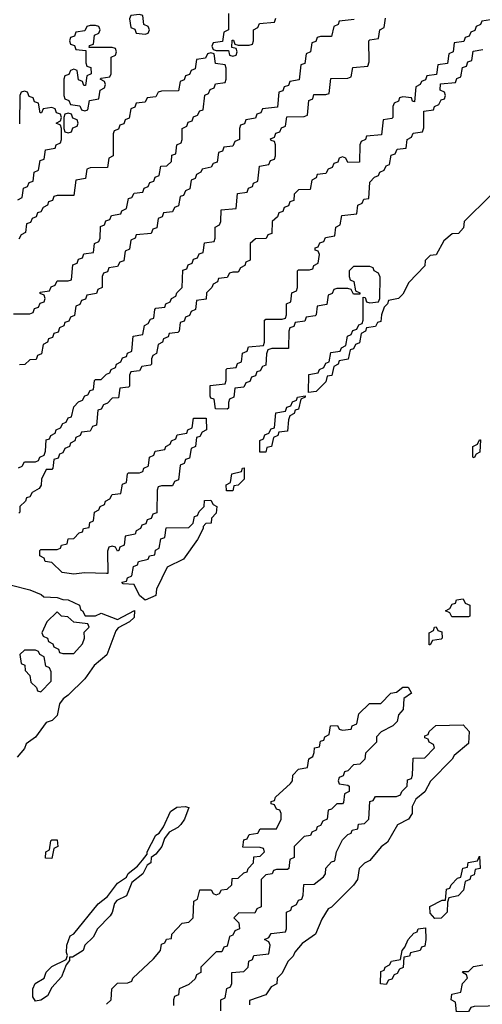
# Model space of a CAD drawing. Header units: inches. Extents: x 2710028 to 2964570, y 496606 to 722708.
# Tile 216 of 228: x 2907913 to 2909600, y 678034 to 681627. Entities that reach past the tile are written whole.
import ezdxf

# ---------------------------------------------------------------- set-up
doc = ezdxf.new("R2010")
doc.units = ezdxf.units.IN
doc.header["$MEASUREMENT"] = 0
doc.layers.add('C9607', color=7, linetype='Continuous')
doc.layers.add('C9608', color=7, linetype='Continuous')

msp = doc.modelspace()

# ---------------------------------------------------------------- linework, layer by layer
at = {"layer": 'C9607', "color": 6}
for points in [[(2907908.4, 679991.6), (2907922, 679998), (2907923, 680000)], [(2908035.3, 680000), (2908034, 679990), (2908030, 679986), (2908010, 679986), (2907992, 679950), (2907991.6, 679928.4), (2907983.6, 679916.4), (2907958, 679902), (2907950, 679886), (2907938, 679882), (2907934, 679870), (2907914, 679850), (2907914, 679830), (2907910, 679826)], [(2908497.8, 680000), (2908492.7, 679947.3), (2908478, 679942), (2908470, 679926), (2908430, 679926), (2908418, 679922), (2908414, 679910), (2908412.7, 679827.3), (2908398, 679822), (2908392.7, 679807.3), (2908378, 679802), (2908372.7, 679787.3), (2908358, 679782), (2908354, 679770), (2908338, 679762), (2908334, 679750), (2908298, 679742), (2908294, 679710), (2908278, 679702), (2908274, 679690), (2908270, 679688), (2908262, 679702), (2908250, 679706), (2908238, 679702), (2908232.7, 679687.3), (2908234, 679606), (2908230, 679606), (2908148.7, 679608.7), (2908110, 679603.7), (2908068, 679610), (2908030, 679646), (2908006, 679650), (2908002, 679662), (2907986, 679670), (2907986, 679690), (2907990, 679694), (2908050, 679694), (2908062, 679698), (2908066, 679710), (2908086, 679714), (2908090, 679732), (2908110, 679734), (2908130, 679754), (2908142, 679758), (2908146, 679770), (2908166, 679774), (2908168.4, 679791.6), (2908182, 679798), (2908186, 679830), (2908202, 679838), (2908206, 679850), (2908222, 679858), (2908226, 679870), (2908242, 679878), (2908250, 679894), (2908282, 679898), (2908288.4, 679931.6), (2908302, 679938), (2908306, 679970), (2908310, 679974), (2908350, 679974), (2908362, 679978), (2908366, 679990), (2908382, 679998), (2908382.2, 680000)], [(2907883.5, 679563.5), (2907950, 679546.8), (2907991.3, 679530), (2908001.4, 679521.4), (2908050, 679519.1), (2908070, 679510.6), (2908090, 679510.4), (2908130.6, 679490), (2908134.4, 679474.4), (2908142, 679470), (2908152, 679452), (2908190, 679451.3), (2908210, 679461), (2908270, 679438), (2908331.6, 679471.6), (2908330, 679446), (2908314, 679430), (2908271.6, 679408.4), (2908263.6, 679396.4), (2908231, 679309), (2908184.7, 679270), (2908150, 679222), (2908090, 679162), (2908070.9, 679149.1), (2908058, 679130), (2908050, 679088), (2908030.9, 679069.1), (2908010, 679062), (2907970.6, 679009.4), (2907936, 678984), (2907930, 678968), (2907903.6, 678936.4)], [(2908230, 678034), (2908246, 678050), (2908249, 678091), (2908270, 678111.3), (2908307.3, 678112.7), (2908322, 678118), (2908326, 678130), (2908400.4, 678199.6), (2908426, 678230), (2908430, 678254), (2908442, 678258), (2908448.4, 678271.6), (2908466, 678274), (2908468, 678290), (2908506, 678330), (2908530, 678334), (2908546, 678350), (2908548, 678410), (2908562, 678418), (2908570, 678452), (2908611.6, 678451.6), (2908618, 678438), (2908630, 678434), (2908642, 678438), (2908648.4, 678451.6), (2908670, 678454), (2908686, 678470), (2908687.3, 678492.7), (2908710, 678494), (2908730, 678514), (2908742, 678518), (2908746, 678530), (2908766, 678550), (2908767.3, 678572.7), (2908790, 678574), (2908806, 678590), (2908802, 678602), (2908790, 678606), (2908727.3, 678607.3), (2908730, 678634), (2908742, 678638), (2908750, 678654), (2908782, 678658), (2908790, 678674), (2908850, 678674), (2908866, 678710), (2908866, 678730), (2908862, 678742), (2908850, 678746), (2908842, 678762), (2908830, 678766), (2908830, 678774), (2908842, 678778), (2908846, 678790), (2908900.4, 678839.6), (2908908, 678850), (2908908.7, 678870), (2908930, 678892), (2908962, 678898), (2908968, 678930), (2908982, 678938), (2908987.3, 678952.7), (2908988, 678970), (2909006, 678974), (2909010, 678994), (2909022, 678998), (2909026, 679010), (2909042, 679018), (2909046, 679050), (2909071.6, 679051.6), (2909078, 679038), (2909090, 679034), (2909122, 679038), (2909126, 679050), (2909142, 679058), (2909150, 679094), (2909188.4, 679131.6), (2909230, 679132), (2909266, 679170), (2909287.3, 679172.7), (2909310, 679191.3), (2909330, 679191.3), (2909342, 679170), (2909314, 679150), (2909312, 679110), (2909294, 679090), (2909290, 679066), (2909274, 679050), (2909231.6, 679028.4), (2909214, 679010), (2909214, 678990), (2909174, 678950), (2909171.6, 678928.4), (2909154, 678910), (2909130, 678908), (2909110, 678886), (2909098, 678882), (2909092.7, 678867.3), (2909078, 678862), (2909074, 678850), (2909078, 678838), (2909110, 678834), (2909114, 678830), (2909114, 678810), (2909098, 678802), (2909094, 678770), (2909090, 678766), (2909070, 678766), (2909050, 678746), (2909038, 678742), (2909034, 678710), (2909018, 678702), (2909010, 678686), (2908998, 678682), (2908994, 678670), (2908978, 678662), (2908974, 678650), (2908950, 678646), (2908914, 678610), (2908914, 678570), (2908898, 678562), (2908894, 678530), (2908890, 678526), (2908850, 678526), (2908838, 678522), (2908834, 678510), (2908810, 678506), (2908794, 678490), (2908794, 678390), (2908778, 678382), (2908770, 678366), (2908712.7, 678367.3), (2908694, 678350), (2908711.6, 678331.6), (2908714, 678310), (2908698, 678302), (2908690, 678286), (2908678, 678282), (2908670, 678246), (2908658, 678242), (2908650, 678226), (2908630, 678226), (2908582, 678178), (2908574, 678170), (2908574, 678150), (2908558, 678142), (2908552.7, 678127.3), (2908530, 678106), (2908494, 678090), (2908491.6, 678068.4), (2908478, 678062), (2908474, 678050), (2908474, 678030)], [(2908646, 678010), (2908646, 678050), (2908662, 678058), (2908668.4, 678091.6), (2908682, 678098), (2908686, 678110), (2908686, 678150), (2908730, 678154), (2908746, 678170), (2908748.4, 678191.6), (2908762, 678198), (2908767.3, 678212.7), (2908822, 678218), (2908826, 678250), (2908822, 678262), (2908806, 678270), (2908822, 678278), (2908830, 678292), (2908882, 678298), (2908886, 678310), (2908886, 678370), (2908902, 678378), (2908906, 678390), (2908922, 678398), (2908930, 678414), (2908942, 678418), (2908947.3, 678432.7), (2908948.7, 678471.3), (2908987.3, 678472.7), (2909020.4, 678499.6), (2909028, 678510), (2909029.1, 678530.9), (2909050, 678554), (2909062, 678558), (2909068, 678590), (2909090, 678634), (2909110, 678654), (2909122, 678658), (2909126, 678670), (2909146, 678674), (2909148.8, 678691.1), (2909170, 678694), (2909186, 678710), (2909190, 678774), (2909202, 678778), (2909210, 678792), (2909287.3, 678792.7), (2909302, 678798), (2909306, 678810), (2909326, 678830), (2909327.3, 678852.7), (2909342, 678858), (2909346, 678870), (2909347.3, 678932.7), (2909390, 678934), (2909426, 678970), (2909422, 678982), (2909406, 678990), (2909402, 679002), (2909390, 679006), (2909390, 679014), (2909402, 679018), (2909406, 679030), (2909430, 679052), (2909530, 679054), (2909552, 679030), (2909550, 678986), (2909498, 678942), (2909490, 678928), (2909411.6, 678848.4), (2909390.7, 678809.3), (2909358, 678782), (2909344.7, 678755.3), (2909344.7, 678730), (2909331.3, 678710), (2909291.3, 678688.7), (2909254.4, 678625.6), (2909230.9, 678609.1), (2909190, 678559), (2909170, 678548.7), (2909151.3, 678530), (2909144.7, 678490), (2909130.8, 678469.2), (2909050, 678388.7), (2909038, 678382), (2909015.3, 678344.7), (2908992, 678290), (2908943.5, 678256.5), (2908916, 678224), (2908910.6, 678209.4), (2908891.3, 678190), (2908870, 678148), (2908852, 678130), (2908850.8, 678109.2), (2908830, 678098), (2908810, 678068.7), (2908751.6, 678048.4), (2908751.6, 678031.6)], [(2909672, 678028), (2909570, 678026), (2909558, 678022), (2909550, 678008), (2909506, 678006), (2909502, 678042), (2909486, 678050), (2909488.8, 678071.1), (2909522, 678078), (2909528, 678110), (2909546, 678130), (2909542, 678142), (2909528, 678150), (2909530, 678154), (2909550, 678154), (2909568.4, 678171.6), (2909602, 678178)]]:
    msp.add_lwpolyline(points, dxfattribs=at)
for points in [[(2908667.3, 679907.3), (2908666, 679930), (2908682, 679938), (2908686, 679970), (2908722, 679978), (2908726, 679990), (2908731.6, 679991.6), (2908731.3, 679950), (2908710, 679928), (2908694, 679926), (2908690, 679908)], [(2908370, 679508.7), (2908350, 679526), (2908330, 679566), (2908290, 679568), (2908286, 679574), (2908302, 679578), (2908306, 679590), (2908322, 679598), (2908328.4, 679631.6), (2908342, 679638), (2908346, 679650), (2908382, 679658), (2908386, 679670), (2908406, 679674), (2908408.4, 679691.6), (2908422, 679698), (2908427.3, 679732.7), (2908442, 679738), (2908447.3, 679772.7), (2908530, 679774), (2908546, 679790), (2908550, 679814), (2908562, 679818), (2908567.3, 679832.7), (2908586, 679850), (2908587.3, 679872.7), (2908610, 679874), (2908618, 679858), (2908632, 679850), (2908630, 679826), (2908612, 679808), (2908611.3, 679790), (2908592, 679788), (2908582, 679778), (2908582, 679770), (2908562, 679730), (2908510, 679658), (2908451.3, 679628.7), (2908411.3, 679548.7), (2908410, 679526)], [(2909550, 679448), (2909488.4, 679448.4), (2909482, 679462), (2909466, 679470), (2909482, 679478), (2909490, 679494), (2909502, 679498), (2909506, 679510), (2909530, 679514), (2909538, 679498), (2909554, 679490), (2909554, 679450)], [(2908050, 679466), (2908012, 679430), (2907994, 679390), (2907998, 679378), (2908014, 679370), (2908018, 679358), (2908034, 679350), (2908038, 679338), (2908054, 679330), (2908058, 679318), (2908070, 679314), (2908110, 679314), (2908142, 679350), (2908148.7, 679370), (2908148, 679392), (2908166, 679410), (2908162, 679422), (2908110, 679428), (2908088, 679448), (2908066, 679450)], [(2909406, 679346), (2909406, 679390), (2909422, 679398), (2909426, 679410), (2909431.6, 679411.6), (2909438, 679398), (2909452.7, 679392.7), (2909454, 679370), (2909450, 679366), (2909418, 679362), (2909410, 679346)], [(2907970, 679326), (2907930, 679326), (2907914, 679310), (2907918, 679278), (2907931.6, 679271.6), (2907932.7, 679252.7), (2907950, 679234), (2907954, 679210), (2907974, 679190), (2907978, 679178), (2907990, 679174), (2908027.3, 679212.7), (2908027.3, 679247.3), (2908022, 679262), (2908008.4, 679268.4), (2908002, 679302), (2907986, 679310), (2907982, 679322)], [(2907970, 678046), (2907961.2, 678061.2), (2907961.2, 678090), (2907969, 678110), (2908002, 678130), (2908009.1, 678150.9), (2908030, 678172), (2908082, 678198), (2908087.3, 678212.7), (2908083.1, 678223.1), (2908085.2, 678250), (2908096.5, 678283.5), (2908110, 678291.3), (2908198.9, 678401.1), (2908232.7, 678427.3), (2908270, 678476), (2908302, 678498), (2908309, 678511), (2908342, 678538), (2908360.4, 678559.6), (2908378, 678582), (2908378, 678590), (2908409.1, 678650.9), (2908422, 678658), (2908438, 678682), (2908462.7, 678737.3), (2908486, 678754), (2908516, 678756), (2908530, 678752), (2908514, 678710), (2908500.7, 678690), (2908490, 678679.3), (2908458, 678662), (2908441, 678639), (2908431, 678610), (2908410, 678582), (2908392, 678570), (2908391, 678550), (2908378, 678542), (2908362, 678510), (2908322, 678478), (2908302.8, 678430), (2908267.7, 678412.3), (2908258.5, 678401.5), (2908250.4, 678369.6), (2908242.8, 678357.2), (2908197.3, 678310), (2908180.7, 678279.3), (2908150.8, 678250), (2908144.7, 678230), (2908106, 678206), (2908094, 678206), (2908094, 678194), (2908082, 678178), (2908065.4, 678134.6), (2908030, 678095.3), (2908014.9, 678065.1), (2907990, 678048.7)], [(2908030, 678566), (2908007.3, 678567.3), (2908008, 678590), (2908022, 678598), (2908026, 678630), (2908030, 678634), (2908050, 678634), (2908052, 678610), (2908038, 678602)], [(2909427.3, 678347.3), (2909410, 678366), (2909408.7, 678391.3), (2909454, 678414), (2909466, 678414), (2909470, 678454), (2909482, 678458), (2909486, 678470), (2909510, 678494), (2909522, 678498), (2909528.7, 678531.3), (2909546, 678534), (2909549, 678551), (2909582, 678558), (2909590, 678574), (2909592, 678530), (2909574, 678526), (2909570, 678506), (2909558, 678502), (2909554, 678490), (2909538, 678482), (2909532, 678450), (2909512, 678430), (2909478, 678422), (2909472.7, 678407.3), (2909472, 678370), (2909450, 678348)], [(2909250, 678106), (2909228.4, 678108.4), (2909230, 678154), (2909242, 678158), (2909246, 678170), (2909262, 678178), (2909268.4, 678191.6), (2909302, 678198), (2909308, 678230), (2909318, 678242), (2909329.1, 678270.9), (2909350, 678294), (2909362, 678298), (2909366, 678310), (2909392.7, 678312.7), (2909394, 678270), (2909390, 678246), (2909378, 678242), (2909374, 678230), (2909338, 678222), (2909334, 678210), (2909314, 678206), (2909311.6, 678168.4), (2909298, 678162), (2909290, 678146), (2909278, 678142), (2909270, 678126), (2909258, 678122)]]:
    msp.add_lwpolyline(points, close=True, dxfattribs=at)
at = {"layer": 'C9608', "color": 6}
for points in [[(2907923, 680000), (2907930, 680014), (2907970, 680014), (2907982, 680018), (2907986, 680030), (2908002, 680038), (2908007.3, 680052.7), (2908010, 680094), (2908022, 680098), (2908026, 680110), (2908042, 680118), (2908046, 680130), (2908062, 680138), (2908070, 680154), (2908082, 680158), (2908090, 680174), (2908102, 680178), (2908110, 680214), (2908127.3, 680232.7), (2908142, 680238), (2908150, 680254), (2908162, 680258), (2908170, 680274), (2908182, 680278), (2908186, 680310), (2908190, 680314), (2908210, 680314), (2908230, 680334), (2908242, 680338), (2908246, 680350), (2908262, 680358), (2908266, 680370), (2908282, 680378), (2908287.3, 680392.7), (2908302, 680398), (2908306, 680410), (2908322, 680418), (2908327.3, 680472.7), (2908362, 680478), (2908368.4, 680511.6), (2908382, 680518), (2908390, 680534), (2908402, 680538), (2908406, 680570), (2908410, 680574), (2908442, 680578), (2908446, 680590), (2908462, 680598), (2908466, 680610), (2908482, 680618), (2908486, 680630), (2908506, 680650), (2908507.3, 680712.7), (2908522, 680718), (2908527.3, 680732.7), (2908542, 680738), (2908547.3, 680752.7), (2908562, 680758), (2908567.3, 680772.7), (2908582, 680778), (2908587.3, 680812.7), (2908622, 680818), (2908626, 680830), (2908626, 680870), (2908642, 680878), (2908646, 680890), (2908647.3, 680932.7), (2908702, 680938), (2908707.3, 680992.7), (2908742, 680998), (2908747.3, 681012.7), (2908762, 681018), (2908766, 681030), (2908782, 681038), (2908787.3, 681092.7), (2908822, 681098), (2908827.3, 681112.7), (2908842, 681118), (2908846, 681130), (2908846, 681170), (2908842, 681182), (2908830, 681186), (2908828, 681192), (2908842, 681198), (2908847.3, 681212.7), (2908862, 681218), (2908867.3, 681232.7), (2908882, 681238), (2908887.3, 681272.7), (2908950, 681274), (2908962, 681278), (2908967.3, 681332.7), (2908982, 681338), (2908986, 681354), (2909030, 681354), (2909042, 681358), (2909047.3, 681412.7), (2909110, 681414), (2909122, 681418), (2909127.3, 681452.7), (2909182, 681458), (2909187.3, 681472.7), (2909186, 681550), (2909190, 681554), (2909222, 681558), (2909226, 681590), (2909242, 681598), (2909247.3, 681632.7)], [(2908674, 681650), (2908674, 681590), (2908658, 681582), (2908652.7, 681547.3), (2908618, 681542), (2908614, 681530), (2908618, 681518), (2908630, 681514), (2908674, 681514), (2908678, 681498), (2908690, 681494), (2908702, 681498), (2908706, 681510), (2908702, 681522), (2908686, 681526), (2908687.3, 681552.7), (2908692.7, 681552.7), (2908698, 681538), (2908710, 681534), (2908750, 681534), (2908762, 681538), (2908766, 681550), (2908766, 681590), (2908782, 681598), (2908787.3, 681612.7), (2908842, 681618), (2908847.3, 681632.7)], [(2909132.7, 681627.3), (2909078, 681622), (2909074, 681610), (2909058, 681602), (2909050, 681566), (2909010, 681566), (2908998, 681562), (2908992.7, 681547.3), (2908978, 681542), (2908974, 681510), (2908958, 681502), (2908952.7, 681467.3), (2908938, 681462), (2908932.7, 681407.3), (2908898, 681402), (2908892.7, 681387.3), (2908878, 681382), (2908872.7, 681367.3), (2908858, 681362), (2908852.7, 681307.3), (2908798, 681302), (2908792.7, 681287.3), (2908778, 681282), (2908772.7, 681267.3), (2908738, 681262), (2908732.7, 681247.3), (2908718, 681242), (2908714, 681230), (2908714, 681190), (2908698, 681182), (2908690, 681166), (2908658, 681162), (2908652.7, 681147.3), (2908638, 681142), (2908632.7, 681107.3), (2908618, 681102), (2908611.6, 681088.4), (2908578, 681082), (2908574, 681070), (2908558, 681062), (2908552.7, 681047.3), (2908538, 681042), (2908534, 681010), (2908518, 681002), (2908510, 680986), (2908498, 680982), (2908492.7, 680947.3), (2908478, 680942), (2908470, 680926), (2908438, 680922), (2908432.7, 680907.3), (2908418, 680902), (2908412.7, 680867.3), (2908398, 680862), (2908392.7, 680847.3), (2908338, 680842), (2908334, 680830), (2908318, 680822), (2908314, 680790), (2908298, 680782), (2908292.7, 680747.3), (2908278, 680742), (2908270, 680726), (2908238, 680722), (2908232.7, 680707.3), (2908218, 680702), (2908214, 680690), (2908214, 680650), (2908198, 680642), (2908192.7, 680627.3), (2908158, 680622), (2908152.7, 680607.3), (2908138, 680602), (2908132.7, 680587.3), (2908118, 680582), (2908112.7, 680547.3), (2908098, 680542), (2908092.7, 680527.3), (2908078, 680522), (2908074, 680510), (2908058, 680502), (2908052.7, 680487.3), (2908038, 680482), (2908032.7, 680467.3), (2908018, 680462), (2908014, 680450), (2907998, 680442), (2907992.7, 680407.3), (2907978, 680402), (2907972.7, 680387.3), (2907950, 680386), (2907931.6, 680368.4), (2907912.7, 680367.3)], [(2909630, 681626), (2909598, 681622), (2909594, 681610), (2909578, 681602), (2909572.7, 681587.3), (2909558, 681582), (2909552.7, 681567.3), (2909538, 681562), (2909532.7, 681547.3), (2909498, 681542), (2909494, 681510), (2909478, 681502), (2909472.7, 681467.3), (2909438, 681462), (2909432.7, 681427.3), (2909398, 681422), (2909392.7, 681407.3), (2909378, 681402), (2909374, 681390), (2909358, 681382), (2909352.7, 681327.3), (2909346, 681330), (2909342, 681342), (2909310, 681346), (2909298, 681342), (2909294, 681330), (2909278, 681322), (2909274, 681310), (2909274, 681270), (2909270, 681266), (2909238, 681262), (2909232.7, 681207.3), (2909178, 681202), (2909174, 681190), (2909158, 681182), (2909154, 681170), (2909152.7, 681107.3), (2909110, 681106), (2909102, 681122), (2909090, 681126), (2909078, 681122), (2909072.7, 681107.3), (2909058, 681102), (2909052.7, 681087.3), (2909038, 681082), (2909030, 681066), (2908998, 681062), (2908994, 681050), (2908978, 681042), (2908972.7, 681007.3), (2908930, 681006), (2908914, 680990), (2908912.7, 680967.3), (2908898, 680962), (2908892.7, 680947.3), (2908878, 680942), (2908872.7, 680927.3), (2908858, 680922), (2908852.7, 680907.3), (2908834, 680890), (2908832.7, 680847.3), (2908818, 680842), (2908811.6, 680828.4), (2908772.7, 680827.3), (2908754, 680810), (2908754, 680750), (2908738, 680742), (2908734, 680730), (2908718, 680722), (2908710, 680706), (2908690, 680706), (2908678, 680702), (2908670, 680686), (2908638, 680682), (2908634, 680670), (2908618, 680662), (2908614, 680650), (2908594, 680630), (2908592.7, 680607.3), (2908558, 680602), (2908554, 680570), (2908538, 680562), (2908532.7, 680547.3), (2908518, 680542), (2908512.7, 680527.3), (2908498, 680522), (2908494, 680490), (2908490, 680486), (2908458, 680482), (2908454, 680470), (2908438, 680462), (2908434, 680450), (2908418, 680442), (2908411.6, 680408.4), (2908398, 680402), (2908394, 680390), (2908394, 680370), (2908390, 680366), (2908358, 680362), (2908350, 680346), (2908318, 680342), (2908314, 680330), (2908314, 680290), (2908310, 680286), (2908278, 680282), (2908272.7, 680247.3), (2908250, 680246), (2908232.7, 680227.3), (2908218, 680222), (2908210, 680206), (2908198, 680202), (2908192.7, 680147.3), (2908178, 680142), (2908170, 680126), (2908138, 680122), (2908134, 680110), (2908118, 680102), (2908114, 680090), (2908098, 680082), (2908094, 680070), (2908078, 680062), (2908070, 680046), (2908058, 680042), (2908052.7, 680027.3), (2908038, 680022), (2908035.3, 680000)], [(2907890, 680554), (2907950, 680554), (2907962, 680558), (2907967.3, 680572.7), (2907982, 680578), (2907987.3, 680592.7), (2908002, 680598), (2908006, 680610), (2908002, 680622), (2907987.3, 680627.3), (2907987.3, 680632.7), (2908022, 680638), (2908027.3, 680652.7), (2908042, 680658), (2908050, 680674), (2908090, 680674), (2908102, 680678), (2908107.3, 680732.7), (2908122, 680738), (2908127.3, 680752.7), (2908142, 680758), (2908147.3, 680772.7), (2908182, 680778), (2908186, 680810), (2908202, 680818), (2908206, 680830), (2908207.3, 680872.7), (2908222, 680878), (2908227.3, 680892.7), (2908242, 680898), (2908247.3, 680912.7), (2908282, 680918), (2908286, 680930), (2908302, 680938), (2908310, 680974), (2908322, 680978), (2908330, 680994), (2908362, 680998), (2908367.3, 681012.7), (2908382, 681018), (2908387.3, 681032.7), (2908402, 681038), (2908407.3, 681052.7), (2908422, 681058), (2908427.3, 681092.7), (2908450, 681094), (2908466, 681110), (2908467.3, 681132.7), (2908482, 681138), (2908486, 681170), (2908502, 681178), (2908506, 681190), (2908506, 681230), (2908522, 681238), (2908527.3, 681252.7), (2908542, 681258), (2908547.3, 681272.7), (2908562, 681278), (2908570, 681294), (2908582, 681298), (2908588, 681352), (2908602, 681358), (2908607.3, 681372.7), (2908622, 681378), (2908627.3, 681392.7), (2908662, 681398), (2908666, 681410), (2908666, 681450), (2908662, 681462), (2908627.3, 681467.3), (2908622, 681502), (2908610, 681506), (2908598, 681502), (2908590, 681486), (2908558, 681482), (2908552.7, 681447.3), (2908538, 681442), (2908532.7, 681427.3), (2908518, 681422), (2908512.7, 681407.3), (2908498, 681402), (2908492.7, 681367.3), (2908430, 681366), (2908418, 681362), (2908410, 681346), (2908378, 681342), (2908370, 681326), (2908338, 681322), (2908332.7, 681307.3), (2908318, 681302), (2908312.7, 681267.3), (2908298, 681262), (2908292.7, 681247.3), (2908278, 681242), (2908272.7, 681227.3), (2908258, 681222), (2908254, 681210), (2908254, 681130), (2908238, 681122), (2908232.7, 681087.3), (2908170, 681086), (2908158, 681082), (2908152.7, 681047.3), (2908118, 681042), (2908110, 680986), (2908050, 680986), (2908038, 680982), (2908032.7, 680967.3), (2908018, 680962), (2908014, 680950), (2907998, 680942), (2907990, 680926), (2907978, 680922), (2907972.7, 680907.3), (2907958, 680902), (2907952.7, 680887.3), (2907938, 680882), (2907934, 680850), (2907918, 680842), (2907910, 680826)], [(2909630, 680986), (2909534, 680890), (2909532, 680868), (2909512.7, 680847.3), (2909490, 680846), (2909459.6, 680820.4), (2909431.2, 680768.9), (2909410, 680766), (2909392, 680748), (2909391, 680729), (2909331.6, 680668.4), (2909310, 680626), (2909294, 680610), (2909258, 680602), (2909254, 680590), (2909242, 680578), (2909232, 680550), (2909230, 680526), (2909218, 680522), (2909210, 680508), (2909178, 680502), (2909174, 680490), (2909158, 680482), (2909151.6, 680448.4), (2909138, 680442), (2909130, 680426), (2909118, 680422), (2909111.3, 680388.7), (2909078, 680382), (2909074, 680370), (2909058, 680362), (2909050.9, 680329.1), (2909034, 680326), (2909030, 680306), (2908994, 680270), (2908966, 680266), (2908968, 680332), (2909002, 680338), (2909006, 680350), (2909022, 680358), (2909030, 680374), (2909042, 680378), (2909047.3, 680412.7), (2909082, 680418), (2909086, 680430), (2909102, 680438), (2909108, 680472), (2909122, 680478), (2909127.3, 680492.7), (2909142, 680498), (2909150, 680514), (2909162, 680518), (2909166, 680530), (2909166, 680614), (2909172.7, 680612.7), (2909178, 680598), (2909190, 680594), (2909222, 680598), (2909226, 680610), (2909227.3, 680687.3), (2909222, 680702), (2909206, 680710), (2909202, 680722), (2909190, 680726), (2909130, 680726), (2909114, 680710), (2909114, 680690), (2909118, 680678), (2909131.6, 680671.6), (2909138, 680638), (2909154, 680630), (2909154, 680626), (2909130, 680626), (2909122, 680642), (2909110, 680646), (2909070, 680646), (2909058, 680642), (2909052.7, 680627.3), (2909038, 680622), (2909032.7, 680587.3), (2908998, 680582), (2908994, 680550), (2908990, 680546), (2908958, 680542), (2908952.7, 680527.3), (2908918, 680522), (2908912.7, 680507.3), (2908898, 680502), (2908894, 680490), (2908892.7, 680427.3), (2908832.7, 680427.3), (2908818, 680422), (2908812.7, 680407.3), (2908810, 680366), (2908798, 680362), (2908790, 680346), (2908778, 680342), (2908772.7, 680327.3), (2908758, 680322), (2908752.7, 680307.3), (2908738, 680302), (2908730, 680286), (2908698, 680282), (2908694, 680250), (2908678, 680242), (2908674, 680230), (2908674, 680210), (2908670, 680206), (2908627.3, 680207.3), (2908622, 680242), (2908610, 680246), (2908607.3, 680252.7), (2908607.3, 680292.7), (2908662, 680298), (2908666, 680310), (2908666, 680350), (2908670, 680354), (2908702, 680358), (2908707.3, 680372.7), (2908722, 680378), (2908726, 680410), (2908742, 680418), (2908747.3, 680432.7), (2908802, 680438), (2908806, 680450), (2908806, 680530), (2908810, 680534), (2908870, 680534), (2908882, 680538), (2908886, 680550), (2908886, 680590), (2908902, 680598), (2908906, 680630), (2908922, 680638), (2908926, 680650), (2908926, 680710), (2908930, 680714), (2908970, 680714), (2908982, 680718), (2908986, 680730), (2909002, 680738), (2909006, 680770), (2909002, 680782), (2908990, 680786), (2908990, 680794), (2909002, 680798), (2909007.3, 680812.7), (2909022, 680818), (2909028.4, 680831.6), (2909062, 680838), (2909066, 680870), (2909082, 680878), (2909087.3, 680912.7), (2909142, 680918), (2909146, 680950), (2909162, 680958), (2909168.4, 680971.6), (2909186, 680974), (2909190, 681034), (2909207.3, 681052.7), (2909222, 681058), (2909226, 681070), (2909242, 681078), (2909250, 681094), (2909262, 681098), (2909267.3, 681132.7), (2909282, 681138), (2909290, 681154), (2909322, 681158), (2909326, 681190), (2909342, 681198), (2909347.3, 681212.7), (2909382, 681218), (2909387.3, 681232.7), (2909387.3, 681292.7), (2909422, 681298), (2909426, 681310), (2909442, 681318), (2909450, 681334), (2909462, 681338), (2909466, 681350), (2909462, 681362), (2909446, 681370), (2909447.3, 681392.7), (2909502, 681398), (2909507.3, 681412.7), (2909522, 681418), (2909527.3, 681452.7), (2909542, 681458), (2909547.3, 681472.7), (2909562, 681478), (2909567.3, 681512.7), (2909602, 681518)], [(2907906, 680970), (2907922, 680978), (2907927.3, 681012.7), (2907942, 681018), (2907947.3, 681032.7), (2907962, 681038), (2907966, 681070), (2907982, 681078), (2907987.3, 681112.7), (2908002, 681118), (2908007.3, 681152.7), (2908042, 681158), (2908046, 681170), (2908062, 681178), (2908066, 681190), (2908066, 681230), (2908062, 681242), (2908046, 681250), (2908062, 681258), (2908066, 681270), (2908062, 681282), (2908047.3, 681287.3), (2908042, 681302), (2908030, 681306), (2907998, 681302), (2907992.7, 681287.3), (2907987.3, 681287.3), (2907982, 681322), (2907967.3, 681327.3), (2907962, 681342), (2907947.3, 681347.3), (2907942, 681362), (2907930, 681366), (2907918, 681362), (2907914, 681350), (2907912.7, 681247.3)], [(2908382.2, 680000), (2908386, 680030), (2908402, 680038), (2908407.3, 680052.7), (2908442, 680058), (2908446, 680070), (2908462, 680078), (2908466, 680090), (2908482, 680098), (2908487.3, 680112.7), (2908522, 680118), (2908526, 680130), (2908542, 680138), (2908547.3, 680172.7), (2908592.7, 680172.7), (2908594, 680130), (2908578, 680122), (2908570, 680106), (2908558, 680102), (2908554, 680070), (2908538, 680062), (2908532.7, 680027.3), (2908518, 680022), (2908512.7, 680007.3), (2908498, 680002), (2908497.8, 680000)]]:
    msp.add_lwpolyline(points, dxfattribs=at)
for points in [[(2908350, 681646), (2908318, 681642), (2908314, 681630), (2908318, 681598), (2908332.7, 681592.7), (2908338, 681578), (2908370, 681574), (2908382, 681578), (2908386, 681590), (2908382, 681602), (2908366, 681610), (2908362, 681642)], [(2908190, 681606), (2908170, 681606), (2908158, 681602), (2908150, 681586), (2908118, 681582), (2908112.7, 681567.3), (2908098, 681562), (2908094, 681550), (2908098, 681538), (2908112.7, 681532.7), (2908118, 681518), (2908154, 681514), (2908154, 681470), (2908158, 681458), (2908172.7, 681452.7), (2908174, 681430), (2908158, 681422), (2908152.7, 681387.3), (2908147.3, 681387.3), (2908142, 681402), (2908127.3, 681407.3), (2908122, 681442), (2908110, 681446), (2908098, 681442), (2908092.7, 681427.3), (2908078, 681422), (2908074, 681410), (2908074, 681350), (2908078, 681338), (2908092.7, 681332.7), (2908098, 681318), (2908132.7, 681312.7), (2908138, 681298), (2908150, 681294), (2908162, 681298), (2908167.3, 681332.7), (2908202, 681338), (2908206, 681370), (2908222, 681378), (2908226, 681390), (2908222, 681402), (2908206, 681410), (2908210, 681414), (2908242, 681418), (2908246, 681430), (2908246, 681490), (2908262, 681498), (2908266, 681510), (2908262, 681522), (2908250, 681526), (2908166, 681526), (2908167.3, 681532.7), (2908182, 681538), (2908186, 681570), (2908202, 681578), (2908206, 681590), (2908202, 681602)], [(2908090, 681286), (2908078, 681282), (2908074, 681270), (2908074, 681230), (2908078, 681218), (2908090, 681214), (2908102, 681218), (2908107.3, 681232.7), (2908122, 681238), (2908126, 681250), (2908122, 681262), (2908107.3, 681267.3), (2908102, 681282)], [(2908788.7, 680048.7), (2908788.4, 680091.6), (2908802, 680098), (2908807.3, 680112.7), (2908822, 680118), (2908830, 680134), (2908842, 680138), (2908847.3, 680192.7), (2908882, 680198), (2908887.3, 680212.7), (2908902, 680218), (2908907.3, 680232.7), (2908922, 680238), (2908926, 680250), (2908954, 680254), (2908954, 680250), (2908938, 680242), (2908930, 680206), (2908918, 680202), (2908914, 680190), (2908898, 680182), (2908892.7, 680167.3), (2908890, 680126), (2908858, 680122), (2908854, 680110), (2908838, 680102), (2908830.9, 680069.1), (2908814, 680066), (2908810, 680048.7)], [(2909570, 680028), (2909566, 680030), (2909566, 680070), (2909582, 680078), (2909590, 680094), (2909594, 680094), (2909591.6, 680048.4), (2909578, 680042)]]:
    msp.add_lwpolyline(points, close=True, dxfattribs=at)

doc.saveas('drawing.dxf')
